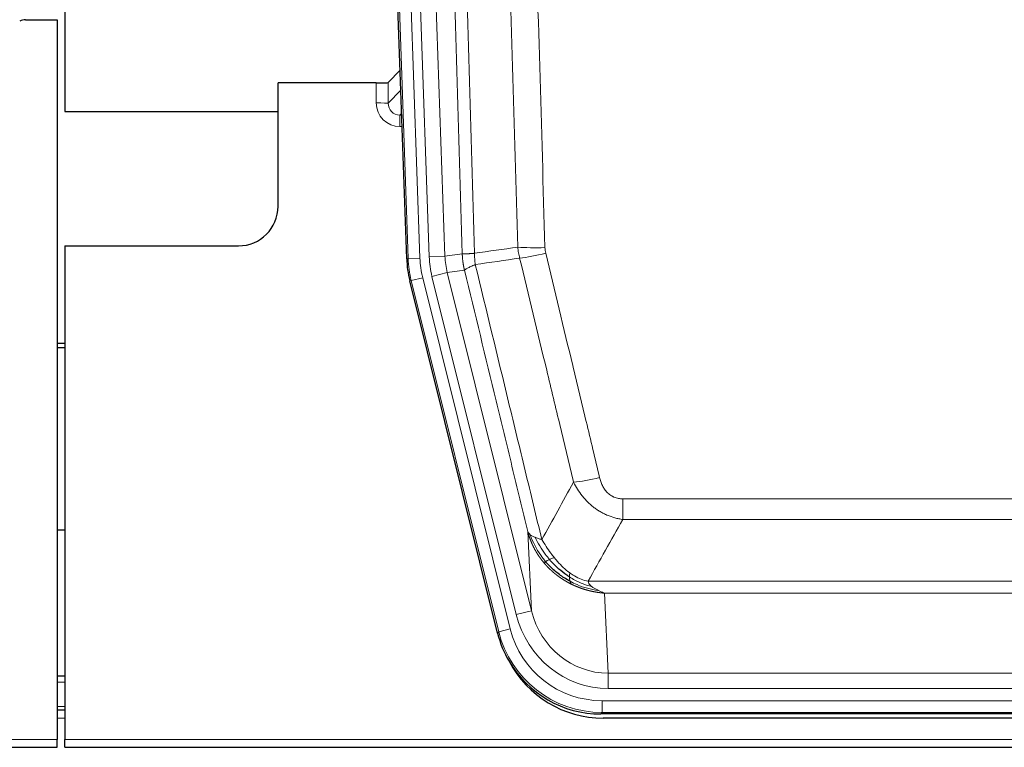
# Model space of a CAD drawing. Header units: inches. Extents: x 0 to 20790, y -12 to 14700.
# Tile 20 of 256: x 3062 to 3312, y 4835 to 5019. Entities that reach past the tile are written whole.
import ezdxf

# ---------------------------------------------------------------- set-up
doc = ezdxf.new("R2010")
doc.units = ezdxf.units.IN
doc.layers.add('1', color=7, linetype='Continuous', true_color=0xffffff)

msp = doc.modelspace()

# ---------------------------------------------------------------- linework, layer by layer
at = {"layer": '1', "color": 2, "linetype": 'Continuous', "lineweight": 25}
for p, q in [((3073.557, 5419.666), (3073.557, 4996.155)), ((3073.557, 5419.666), (3073.557, 4996.155)), ((3160.154, 4958.89), (3147.036, 5334.536)), ((3063.601, 5019.406), (3071.558, 5019.406)), ((3071.558, 5019.406), (3071.558, 4837.126)), ((3158.487, 5006.627), (3155.46, 5003.492)), ((3152.461, 5003.391), (3127.558, 5003.391)), ((3127.558, 4972.156), (3127.558, 5003.391)), ((3073.557, 4996.155), (3127.557, 4996.155)), ((3073.557, 4996.155), (3127.557, 4996.155)), ((3073.558, 4962.156), (3117.558, 4962.156)), ((3073.558, 4962.156), (3073.558, 4837.126)), ((3183.193, 4864.051), (3160.938, 4953.308)), ((3073.558, 4937.423), (3071.558, 4937.423)), ((3071.558, 4936.423), (3073.558, 4936.423)), ((3073.618, 4890.155), (3071.603, 4890.155)), ((3073.551, 4853.156), (3071.566, 4853.156)), ((3073.551, 4844.556), (3071.566, 4844.556)), ((3425.761, 4843.611), (3209.355, 4843.611)), ((3425.17, 4842.568), (3209.946, 4842.568)), ((2583.558, 4835.178), (3071.558, 4835.178)), ((3071.558, 4835.178), (3071.558, 4837.126)), ((3073.558, 4835.178), (3073.558, 4837.126)), ((3073.558, 4835.178), (3561.558, 4835.178))]:
    msp.add_line(p, q, dxfattribs=at)
at = {"layer": '1', "color": 110, "linetype": 'Continuous', "lineweight": 13}
for p, q in [((3160.527, 4958.943), (3147.417, 5334.386)), ((3150.411, 5334.49), (3163.521, 4959.047)), ((3152.802, 5333.548), (3165.869, 4959.377)), ((3156.794, 5333.688), (3169.861, 4959.517)), ((3152.451, 4998.344), (3152.461, 5003.391)), ((3155.46, 5003.492), (3155.449, 4998.261)), ((3155.449, 4998.261), (3158.663, 5001.59)), ((3158.869, 4995.696), (3158.442, 4995.254)), ((3158.442, 4995.254), (3158.442, 4992.334)), ((3158.442, 4995.254), (3158.884, 4995.254)), ((3158.442, 4992.334), (3158.986, 4992.334)), ((3169.861, 4959.517), (3174.237, 4960.132)), ((3160.154, 4958.89), (3160.527, 4958.943)), ((3163.521, 4959.047), (3160.527, 4958.943)), ((3165.869, 4959.377), (3169.861, 4959.517)), ((3166.566, 4954.415), (3170.442, 4955.382)), ((3174.794, 4955.993), (3170.442, 4955.382)), ((3170.442, 4955.382), (3191.794, 4869.744)), ((3161.312, 4953.361), (3160.938, 4953.308)), ((3164.219, 4954.086), (3161.312, 4953.361)), ((3183.486, 4864.426), (3161.312, 4953.361)), ((3164.219, 4954.086), (3186.393, 4865.151)), ((3187.918, 4868.778), (3166.566, 4954.415)), ((3214.887, 4892.857), (3214.887, 4898.099)), ((3214.887, 4898.099), (3420.229, 4898.099)), ((3420.229, 4892.857), (3214.887, 4892.857)), ((3191.794, 4869.744), (3190.836, 4889.799)), ((3206.155, 4877.238), (3428.961, 4877.238)), ((3210.268, 4874.209), (3211.237, 4853.929)), ((3424.848, 4874.209), (3210.268, 4874.209)), ((3187.918, 4868.778), (3191.794, 4869.744)), ((3186.393, 4865.151), (3183.486, 4864.426)), ((3183.193, 4864.051), (3183.486, 4864.426)), ((3211.237, 4850.066), (3211.237, 4853.929)), ((3211.237, 4853.929), (3423.88, 4853.929)), ((3073.551, 4851.701), (3071.566, 4851.701)), ((3423.88, 4850.066), (3211.237, 4850.066)), ((3073.551, 4845.526), (3071.566, 4845.526)), ((3209.648, 4843.986), (3209.648, 4846.982)), ((3209.648, 4846.982), (3425.468, 4846.982)), ((3073.551, 4842.556), (3071.566, 4842.556)), ((3209.648, 4843.986), (3209.355, 4843.611)), ((3425.468, 4843.986), (3209.648, 4843.986)), ((2583.558, 4837.126), (3071.558, 4837.126)), ((3073.558, 4837.126), (3561.558, 4837.126))]:
    msp.add_line(p, q, dxfattribs=at)
at = {"layer": '1', "color": 2, "linetype": 'Continuous', "lineweight": 25}
msp.add_arc((3117.558, 4972.156), 10, 270, 0, dxfattribs=at)
for centre, major_axis, ratio, start_param, end_param in [((3063.604, 5016.401), (0.923, -2.86), 0.9982885, 2.8298327, 3.3530369), ((3152.461, 5003.496), (-3, 0), 0.0349646, 1.5706703, 3.1078402), ((3187.174, 4959.842, 0), (26.774, 3.763), 0.9986144, 3.0370169, 3.2461684), ((3209.413, 4870.648, 0), (16.66, 21.323), 0.9977958, 2.4794378, 2.7643876), ((3209.972, 4869.585), (16.639, 21.297), 0.9990195, 2.7203481, 3.8043419), ((3209.413, 4870.648, 0), (16.66, 21.323), 0.9977958, 2.7643876, 3.8037475)]:
    msp.add_ellipse(centre, major_axis=major_axis, ratio=ratio, start_param=start_param, end_param=end_param, dxfattribs=at)
at = {"layer": '1', "color": 110, "linetype": 'Continuous', "lineweight": 13}
for centre, major_axis, ratio, start_param, end_param in [((3158.454, 4998.344), (-3.237, -5.067), 0.9977321, 5.2798208, 6.8506171), ((3152.451, 4998.265), (-3, 0.006), 0.0261769, 3.175273, 4.7124429), ((3158.454, 4998.265), (-1.726, -2.474), 0.9943829, 5.3201387, 6.890935), ((3195.191, 4962.836), (-9.996, -0.288), 0.1133347, 0.8101184, 1.5675278), ((3195.379, 4961.431), (-9.719, -2.353), 0.1107863, 0.7983441, 1.5439815), ((3187.54, 4959.893), (-26.766, -3.762), 0.9989218, 6.1786096, 6.387761), ((3187.54, 4959.893, 0), (23.799, 3.345), 0.9986144, 3.0370169, 3.2461684), ((3189.887, 4960.223), (-23.799, -3.345), 0.9986144, 6.1786096, 6.387761), ((3189.887, 4960.223), (-19.844, -2.789), 0.9980617, 6.1786096, 6.387761), ((3209.04, 4904.856), (-9.722, -2.342), 0.1329353, 0.7958322, 1.5387903), ((3211.157, 4874.912, 0), (1.185, -24.82), 0.9658521, 4.9157844, 6.2370968), ((3211.157, 4874.912), (1.001, -20.961), 0.9530564, 4.9157844, 6.2370968), ((3209.699, 4871.015, 0), (14.809, 18.954), 0.9977958, 2.4794378, 3.8037475), ((3209.699, 4871.015), (-16.651, -21.313), 0.9982842, 5.6210305, 6.9453401)]:
    msp.add_ellipse(centre, major_axis=major_axis, ratio=ratio, start_param=start_param, end_param=end_param, dxfattribs=at)
for points, knots in [([(3174.237, 4960.132), (3173.793, 4975.542), (3172.887, 5006.387), (3171.48, 5052.729), (3170.51, 5083.672), (3169.955, 5101.092), (3169.893, 5103.028), (3169.77, 5106.899), (3169.584, 5112.707), (3169.147, 5126.261), (3168.768, 5137.882), (3168.45, 5147.568), (3168.387, 5149.505), (3168.259, 5153.38), (3168.067, 5159.193), (3167.617, 5172.754), (3167.227, 5184.379), (3166.441, 5207.628), (3165.377, 5238.626), (3163.736, 5285.123), (3162.612, 5316.121), (3162.042, 5331.62)], [0, 0, 0, 0, 0.125, 0.25, 0.375, 0.375, 0.390625, 0.390625, 0.40625, 0.4375, 0.5, 0.5, 0.515625, 0.515625, 0.53125, 0.5625, 0.625, 0.625, 0.75, 0.875, 1, 1, 1, 1]), ([(3165.098, 5333.096), (3165.669, 5317.541), (3166.797, 5286.432), (3168.442, 5239.767), (3169.508, 5208.657), (3170.297, 5185.324), (3170.688, 5173.658), (3171.139, 5160.047), (3171.332, 5154.214), (3171.46, 5150.325), (3171.524, 5148.381), (3171.843, 5138.659), (3172.222, 5126.996), (3172.66, 5113.393), (3172.847, 5107.564), (3172.971, 5103.678), (3173.033, 5101.736), (3173.589, 5084.253), (3174.562, 5053.197), (3175.972, 5006.686), (3176.881, 4975.729), (3177.327, 4960.262)], [0, 0, 0, 0, 0.125, 0.25, 0.375, 0.375, 0.4375, 0.46875, 0.484375, 0.484375, 0.5, 0.5, 0.5625, 0.59375, 0.609375, 0.609375, 0.625, 0.625, 0.75, 0.875, 1, 1, 1, 1]), ([(3183.233, 5329.001), (3183.79, 5313.676), (3184.891, 5283.027), (3186.498, 5237.056), (3187.541, 5206.408), (3188.311, 5183.423), (3188.694, 5171.931), (3189.072, 5160.439), (3189.323, 5152.777), (3189.449, 5148.946), (3190.072, 5129.793), (3190.563, 5114.477), (3191.289, 5091.512), (3191.529, 5083.86), (3192.004, 5068.563), (3192.24, 5060.917), (3192.942, 5037.988), (3193.863, 5007.441), (3194.753, 4976.941), (3195.191, 4961.702)], [0, 0, 0, 0, 0.125, 0.25, 0.375, 0.375, 0.4375, 0.46875, 0.46875, 0.5, 0.5, 0.625, 0.625, 0.6875, 0.6875, 0.75, 0.75, 0.875, 1, 1, 1, 1]), ([(3188.324, 4961.817), (3187.885, 4977.036), (3186.994, 5007.498), (3186.072, 5038.008), (3185.369, 5060.908), (3185.133, 5068.544), (3184.656, 5083.822), (3184.416, 5091.465), (3183.69, 5114.4), (3183.198, 5129.697), (3182.574, 5148.827), (3182.448, 5152.653), (3182.197, 5160.305), (3181.818, 5171.783), (3181.435, 5183.261), (3180.663, 5206.218), (3179.619, 5236.827), (3178.01, 5282.741), (3176.908, 5313.352), (3176.349, 5328.657)], [0, 0, 0, 0, 0.125, 0.25, 0.25, 0.3125, 0.3125, 0.375, 0.375, 0.5, 0.5, 0.53125, 0.53125, 0.5625, 0.625, 0.625, 0.75, 0.875, 1, 1, 1, 1]), ([(3174.237, 4960.132), (3174.238, 4960.132), (3174.24, 4960.131), (3174.243, 4960.131), (3174.246, 4960.131), (3174.25, 4960.13), (3174.254, 4960.13), (3174.258, 4960.13), (3174.262, 4960.13), (3174.267, 4960.129), (3174.272, 4960.129), (3174.277, 4960.129), (3174.282, 4960.129), (3174.288, 4960.128), (3174.294, 4960.128), (3174.3, 4960.128), (3174.306, 4960.128), (3174.313, 4960.127), (3174.319, 4960.127), (3174.327, 4960.127), (3174.334, 4960.127), (3174.342, 4960.127), (3174.349, 4960.126), (3174.358, 4960.126), (3174.366, 4960.126), (3174.375, 4960.126), (3174.383, 4960.126), (3174.393, 4960.126), (3174.402, 4960.126), (3174.412, 4960.125), (3174.421, 4960.125), (3174.432, 4960.125), (3174.442, 4960.125), (3174.453, 4960.125), (3174.463, 4960.125), (3174.475, 4960.125), (3174.486, 4960.125), (3174.498, 4960.125), (3174.509, 4960.125), (3174.522, 4960.125), (3174.534, 4960.125), (3174.546, 4960.125), (3174.559, 4960.125), (3174.572, 4960.125), (3174.586, 4960.125), (3174.599, 4960.125), (3174.613, 4960.125), (3174.627, 4960.125), (3174.642, 4960.125), (3174.656, 4960.125), (3174.671, 4960.125), (3174.686, 4960.125), (3174.701, 4960.126), (3174.717, 4960.126), (3174.733, 4960.126), (3174.749, 4960.126), (3174.765, 4960.126), (3174.782, 4960.126), (3174.798, 4960.127), (3174.815, 4960.127), (3174.833, 4960.127), (3174.85, 4960.127), (3174.868, 4960.127), (3174.886, 4960.128), (3174.904, 4960.128), (3174.922, 4960.128), (3174.941, 4960.129), (3174.96, 4960.129), (3174.979, 4960.129), (3174.998, 4960.13), (3175.018, 4960.13), (3175.038, 4960.13), (3175.058, 4960.131), (3175.078, 4960.131), (3175.099, 4960.132), (3175.12, 4960.132), (3175.147, 4960.133), (3175.18, 4960.133), (3175.221, 4960.134), (3175.263, 4960.136), (3175.305, 4960.137), (3175.349, 4960.138), (3175.393, 4960.14), (3175.437, 4960.141), (3175.483, 4960.143), (3175.529, 4960.145), (3175.576, 4960.147), (3175.624, 4960.149), (3175.673, 4960.151), (3175.722, 4960.153), (3175.773, 4960.156), (3175.824, 4960.158), (3175.875, 4960.161), (3175.928, 4960.164), (3175.981, 4960.167), (3176.035, 4960.17), (3176.089, 4960.173), (3176.145, 4960.176), (3176.201, 4960.179), (3176.258, 4960.183), (3176.315, 4960.186), (3176.373, 4960.19), (3176.432, 4960.194), (3176.492, 4960.198), (3176.552, 4960.202), (3176.613, 4960.207), (3176.675, 4960.211), (3176.737, 4960.216), (3176.8, 4960.22), (3176.863, 4960.225), (3176.928, 4960.23), (3176.993, 4960.235), (3177.058, 4960.24), (3177.124, 4960.245), (3177.191, 4960.251), (3177.259, 4960.256), (3177.304, 4960.26), (3177.327, 4960.262)], [0, 0, 0, 0, 0.0066687, 0.0133374, 0.0200061, 0.0266746, 0.0333432, 0.0400116, 0.0466801, 0.0533484, 0.0600168, 0.066685, 0.0733532, 0.0800214, 0.0866895, 0.0933575, 0.1000255, 0.1066935, 0.1133614, 0.1200292, 0.126697, 0.1333647, 0.1400324, 0.1467001, 0.1533676, 0.1600352, 0.1667026, 0.1733701, 0.1800374, 0.1867047, 0.193372, 0.2000392, 0.2067064, 0.2133735, 0.2200405, 0.2267075, 0.2333745, 0.2400414, 0.2467082, 0.253375, 0.2600418, 0.2667085, 0.2733751, 0.2800417, 0.2867082, 0.2933747, 0.3000412, 0.3067075, 0.3133739, 0.3200401, 0.3267064, 0.3333725, 0.3400387, 0.3467047, 0.3533708, 0.3600367, 0.3667026, 0.3733685, 0.3800343, 0.3867001, 0.3933658, 0.4000315, 0.4066971, 0.4133626, 0.4200281, 0.4266936, 0.433359, 0.4400243, 0.4466896, 0.4533549, 0.4600201, 0.4666852, 0.4733503, 0.4800154, 0.4866804, 0.4933453, 0.5000102, 0.5125098, 0.5250093, 0.5375088, 0.5500082, 0.5625077, 0.5750071, 0.5875066, 0.600006, 0.6125054, 0.6250049, 0.6375043, 0.6500037, 0.6625032, 0.6750026, 0.6875021, 0.7000016, 0.7125011, 0.7250006, 0.7375001, 0.7499997, 0.7624993, 0.7749989, 0.7874985, 0.7999982, 0.812498, 0.8249977, 0.8374975, 0.8499974, 0.8624973, 0.8749972, 0.8874972, 0.8999973, 0.9124974, 0.9249976, 0.9374978, 0.9499981, 0.9624985, 0.9749989, 0.9874994, 1, 1, 1, 1]), ([(3174.794, 4955.993), (3174.789, 4956.014), (3174.778, 4956.057), (3174.763, 4956.121), (3174.748, 4956.186), (3174.733, 4956.253), (3174.718, 4956.321), (3174.702, 4956.39), (3174.687, 4956.46), (3174.671, 4956.532), (3174.656, 4956.605), (3174.641, 4956.679), (3174.625, 4956.755), (3174.61, 4956.832), (3174.595, 4956.91), (3174.579, 4956.99), (3174.564, 4957.07), (3174.549, 4957.153), (3174.534, 4957.236), (3174.52, 4957.321), (3174.505, 4957.407), (3174.491, 4957.494), (3174.476, 4957.583), (3174.462, 4957.673), (3174.448, 4957.764), (3174.435, 4957.857), (3174.422, 4957.95), (3174.401, 4958.101), (3174.375, 4958.304), (3174.346, 4958.55), (3174.323, 4958.779), (3174.303, 4958.991), (3174.288, 4959.184), (3174.275, 4959.36), (3174.265, 4959.517), (3174.257, 4959.657), (3174.251, 4959.778), (3174.246, 4959.881), (3174.243, 4959.966), (3174.24, 4960.033), (3174.239, 4960.082), (3174.238, 4960.113), (3174.237, 4960.128), (3174.237, 4960.132)], [0, 0, 0, 0, 0.0155037, 0.0313049, 0.0474035, 0.0637997, 0.0804935, 0.097485, 0.1147743, 0.1323613, 0.1502462, 0.1684289, 0.1869096, 0.2056883, 0.224765, 0.2441397, 0.2638126, 0.2837835, 0.3040527, 0.32462, 0.3454856, 0.3666494, 0.3881116, 0.409872, 0.4319308, 0.454288, 0.4769435, 0.4998975, 0.5635611, 0.6228928, 0.6778927, 0.7285606, 0.7748966, 0.8169007, 0.8545729, 0.8879131, 0.9169214, 0.9415977, 0.9619421, 0.9779545, 0.989635, 0.9969835, 1, 1, 1, 1]), ([(3177.539, 4957.428), (3177.464, 4957.894), (3177.421, 4958.364), (3177.363, 4959.309), (3177.348, 4959.784), (3177.327, 4960.262)], [0, 0, 0, 0, 0.5, 0.5, 1, 1, 1, 1]), ([(3195.379, 4960.291), (3195.323, 4960.523), (3195.279, 4960.757), (3195.217, 4961.227), (3195.198, 4961.464), (3195.191, 4961.702)], [0, 0, 0, 0, 0.5, 0.5, 1, 1, 1, 1]), ([(3195.379, 4960.291), (3197.664, 4950.813), (3199.945, 4941.34), (3203.361, 4927.139), (3204.498, 4922.407), (3206.771, 4912.946), (3207.906, 4908.217), (3209.04, 4903.489)], [0, 0, 0, 0, 0.5, 0.5, 0.75, 0.75, 1, 1, 1, 1]), ([(3174.794, 4955.993), (3174.815, 4956.044), (3174.893, 4956.111), (3175.156, 4956.277), (3175.342, 4956.378), (3175.813, 4956.615), (3176.099, 4956.751), (3176.757, 4957.062), (3177.13, 4957.236), (3177.539, 4957.428)], [0, 0, 0, 0, 0.25, 0.25, 0.5, 0.5, 0.75, 0.75, 1, 1, 1, 1]), ([(3177.539, 4957.428), (3180.361, 4945.803), (3183.177, 4934.187), (3187.39, 4916.776), (3188.793, 4910.974), (3191.595, 4899.376), (3192.995, 4893.579), (3194.393, 4887.785)], [0, 0, 0, 0, 0.5, 0.5, 0.75, 0.75, 1, 1, 1, 1]), ([(3202.46, 4902.294), (3201.324, 4907.015), (3200.188, 4911.738), (3197.913, 4921.186), (3196.774, 4925.911), (3193.354, 4940.092), (3191.07, 4949.552), (3188.782, 4959.017)], [0, 0, 0, 0, 0.25, 0.25, 0.5, 0.5, 1, 1, 1, 1]), ([(3190.836, 4889.799), (3189.505, 4895.307), (3188.173, 4900.817), (3185.505, 4911.841), (3184.17, 4917.356), (3180.159, 4933.905), (3177.479, 4944.945), (3174.794, 4955.993)], [0, 0, 0, 0, 0.25, 0.25, 0.5, 0.5, 1, 1, 1, 1]), ([(3214.887, 4892.857), (3214.552, 4892.906), (3214.219, 4892.965), (3213.556, 4893.104), (3213.227, 4893.184), (3212.252, 4893.454), (3211.614, 4893.676), (3210.911, 4893.973), (3210.833, 4894.007), (3210.678, 4894.075), (3210.6, 4894.11), (3210.369, 4894.217), (3210.216, 4894.291), (3209.762, 4894.519), (3209.167, 4894.843), (3208.594, 4895.205), (3208.173, 4895.49), (3207.964, 4895.636), (3207.759, 4895.788), (3207.622, 4895.89), (3207.555, 4895.941), (3206.949, 4896.411), (3206.441, 4896.859), (3205.722, 4897.576), (3205.489, 4897.822), (3205.151, 4898.202), (3205.04, 4898.33), (3204.821, 4898.591), (3204.714, 4898.723), (3204.187, 4899.39), (3203.798, 4899.945), (3203.084, 4901.091), (3202.757, 4901.684), (3202.46, 4902.294)], [0, 0, 0, 0, 0.0625, 0.0625, 0.125, 0.125, 0.25, 0.25, 0.265625, 0.265625, 0.28125, 0.28125, 0.3125, 0.3125, 0.375, 0.4375, 0.4375, 0.46875, 0.484375, 0.484375, 0.5, 0.5, 0.625, 0.625, 0.6875, 0.6875, 0.71875, 0.71875, 0.75, 0.75, 0.875, 0.875, 1, 1, 1, 1]), ([(3214.887, 4898.099), (3214.704, 4898.099), (3214.522, 4898.106), (3214.158, 4898.138), (3213.978, 4898.162), (3213.623, 4898.227), (3213.447, 4898.268), (3213.101, 4898.368), (3212.93, 4898.427), (3212.719, 4898.512), (3212.677, 4898.53), (3212.593, 4898.566), (3212.469, 4898.623), (3212.347, 4898.683), (3212.108, 4898.811), (3211.801, 4898.997), (3211.513, 4899.214), (3211.34, 4899.36), (3211.306, 4899.389), (3211.238, 4899.449), (3211.204, 4899.48), (3211.104, 4899.572), (3211.039, 4899.635), (3210.85, 4899.829), (3210.73, 4899.963), (3210.504, 4900.24), (3210.397, 4900.384), (3210.194, 4900.679), (3210.098, 4900.831), (3209.985, 4901.026), (3209.963, 4901.065), (3209.919, 4901.144), (3209.897, 4901.184), (3209.834, 4901.303), (3209.793, 4901.383), (3209.674, 4901.626), (3209.601, 4901.789), (3209.464, 4902.12), (3209.4, 4902.287), (3209.223, 4902.794), (3209.124, 4903.139), (3209.04, 4903.489)], [0, 0, 0, 0, 0.0625, 0.0625, 0.125, 0.125, 0.1875, 0.1875, 0.25, 0.25, 0.265625, 0.265625, 0.28125, 0.3125, 0.3125, 0.375, 0.4375, 0.4375, 0.453125, 0.453125, 0.46875, 0.46875, 0.5, 0.5, 0.5625, 0.5625, 0.625, 0.625, 0.6875, 0.6875, 0.703125, 0.703125, 0.71875, 0.71875, 0.75, 0.75, 0.8125, 0.8125, 0.875, 0.875, 1, 1, 1, 1]), ([(3194.868, 4881.973), (3194.856, 4881.986), (3194.833, 4882.014), (3194.798, 4882.057), (3194.763, 4882.1), (3194.727, 4882.143), (3194.691, 4882.188), (3194.654, 4882.233), (3194.617, 4882.279), (3194.58, 4882.326), (3194.542, 4882.373), (3194.504, 4882.421), (3194.466, 4882.47), (3194.427, 4882.52), (3194.388, 4882.57), (3194.348, 4882.622), (3194.308, 4882.674), (3194.268, 4882.726), (3194.228, 4882.78), (3194.187, 4882.834), (3194.146, 4882.889), (3194.105, 4882.945), (3194.063, 4883.002), (3194.021, 4883.059), (3193.979, 4883.118), (3193.937, 4883.177), (3193.894, 4883.237), (3193.851, 4883.297), (3193.808, 4883.359), (3193.764, 4883.421), (3193.721, 4883.484), (3193.677, 4883.548), (3193.633, 4883.613), (3193.589, 4883.679), (3193.544, 4883.746), (3193.499, 4883.813), (3193.455, 4883.881), (3193.41, 4883.95), (3193.365, 4884.02), (3193.319, 4884.091), (3193.274, 4884.163), (3193.228, 4884.235), (3193.183, 4884.309), (3193.137, 4884.383), (3193.091, 4884.458), (3193.045, 4884.534), (3192.999, 4884.611), (3192.953, 4884.689), (3192.907, 4884.768), (3192.861, 4884.848), (3192.815, 4884.928), (3192.768, 4885.01), (3192.722, 4885.092), (3192.676, 4885.176), (3192.63, 4885.26), (3192.583, 4885.345), (3192.537, 4885.431), (3192.491, 4885.519), (3192.445, 4885.607), (3192.399, 4885.696), (3192.353, 4885.785), (3192.307, 4885.876), (3192.262, 4885.968), (3192.216, 4886.061), (3192.171, 4886.155), (3192.125, 4886.249), (3192.08, 4886.345), (3192.035, 4886.442), (3191.99, 4886.539), (3191.946, 4886.638), (3191.901, 4886.737), (3191.857, 4886.838), (3191.813, 4886.939), (3191.77, 4887.042), (3191.726, 4887.145), (3191.683, 4887.25), (3191.64, 4887.355), (3191.598, 4887.462), (3191.556, 4887.569), (3191.514, 4887.677), (3191.472, 4887.787), (3191.431, 4887.897), (3191.39, 4888.009), (3191.35, 4888.121), (3191.31, 4888.234), (3191.271, 4888.349), (3191.232, 4888.464), (3191.193, 4888.581), (3191.155, 4888.698), (3191.117, 4888.816), (3191.08, 4888.936), (3191.044, 4889.056), (3191.007, 4889.177), (3190.972, 4889.3), (3190.937, 4889.423), (3190.903, 4889.548), (3190.869, 4889.673), (3190.847, 4889.757), (3190.836, 4889.799)], [0, 0, 0, 0, 0.0060657, 0.012223, 0.0184718, 0.0248123, 0.0312443, 0.0377679, 0.0443831, 0.0510899, 0.0578883, 0.0647782, 0.0717598, 0.0788329, 0.0859977, 0.093254, 0.1006019, 0.1080414, 0.1155725, 0.1231952, 0.1309095, 0.1387154, 0.1466129, 0.1546019, 0.1626826, 0.1708549, 0.1791188, 0.1874742, 0.1959213, 0.20446, 0.2130903, 0.2218121, 0.2306256, 0.2395307, 0.2485274, 0.2576156, 0.2667955, 0.276067, 0.2854301, 0.2948848, 0.3044311, 0.314069, 0.3237985, 0.3336196, 0.3435324, 0.3535367, 0.3636326, 0.3738202, 0.3840993, 0.3944701, 0.4049324, 0.4154864, 0.426132, 0.4368691, 0.4476979, 0.4586183, 0.4696303, 0.480734, 0.4919292, 0.503216, 0.5145945, 0.5260645, 0.5376262, 0.5492795, 0.5610244, 0.5728609, 0.584789, 0.5968087, 0.60892, 0.621123, 0.6334175, 0.6458037, 0.6582815, 0.6708509, 0.6835119, 0.6962645, 0.7091087, 0.7220445, 0.735072, 0.748191, 0.7614017, 0.774704, 0.7880979, 0.8015834, 0.8151605, 0.8288293, 0.8425896, 0.8564416, 0.8703852, 0.8844204, 0.8985472, 0.9127656, 0.9270756, 0.9414773, 0.9559705, 0.9705554, 0.9852319, 1, 1, 1, 1]), ([(3190.836, 4889.799), (3190.893, 4889.656), (3190.975, 4889.519), (3191.189, 4889.258), (3191.32, 4889.134), (3191.475, 4889.016)], [0, 0, 0, 0, 0.5, 0.5, 1, 1, 1, 1]), ([(3195.358, 4882.202), (3194.923, 4882.713), (3194.513, 4883.242), (3192.983, 4885.425), (3192.088, 4887.204), (3191.475, 4889.016)], [0, 0, 0, 0, 0.25, 0.25, 1, 1, 1, 1]), ([(3191.475, 4889.016), (3191.632, 4888.891), (3191.811, 4888.772), (3192.216, 4888.548), (3192.44, 4888.443), (3192.686, 4888.344)], [0, 0, 0, 0, 0.5, 0.5, 1, 1, 1, 1]), ([(3196.344, 4882.73), (3195.972, 4883.161), (3195.616, 4883.606), (3194.255, 4885.424), (3193.384, 4886.879), (3192.686, 4888.344)], [0, 0, 0, 0, 0.25, 0.25, 1, 1, 1, 1]), ([(3192.686, 4888.344), (3192.932, 4888.238), (3193.198, 4888.138), (3193.768, 4887.952), (3194.072, 4887.865), (3194.393, 4887.785)], [0, 0, 0, 0, 0.5, 0.5, 1, 1, 1, 1]), ([(3197.568, 4883.178), (3197.269, 4883.549), (3196.979, 4883.926), (3195.852, 4885.456), (3195.086, 4886.645), (3194.393, 4887.785)], [0, 0, 0, 0, 0.25, 0.25, 1, 1, 1, 1]), ([(3195.358, 4882.202), (3195.389, 4882.22), (3195.421, 4882.238), (3195.556, 4882.312), (3195.669, 4882.375), (3195.918, 4882.511), (3196.054, 4882.584), (3196.246, 4882.681), (3196.294, 4882.705), (3196.344, 4882.73)], [0, 0, 0, 0, 0.125, 0.125, 0.5, 0.5, 0.875, 0.875, 1, 1, 1, 1]), ([(3196.344, 4882.73), (3196.442, 4882.778), (3196.544, 4882.826), (3196.801, 4882.94), (3196.958, 4883.004), (3197.269, 4883.11), (3197.422, 4883.153), (3197.568, 4883.178)], [0, 0, 0, 0, 0.25, 0.25, 0.625, 0.625, 1, 1, 1, 1]), ([(3201.537, 4879.3), (3201.357, 4879.431), (3201.179, 4879.566), (3200.472, 4880.125), (3199.957, 4880.584), (3198.963, 4881.565), (3198.483, 4882.087), (3197.869, 4882.81), (3197.718, 4882.993), (3197.568, 4883.178)], [0, 0, 0, 0, 0.125, 0.125, 0.5, 0.5, 0.875, 0.875, 1, 1, 1, 1]), ([(3194.868, 4881.973), (3194.904, 4881.979), (3194.946, 4881.993), (3195.051, 4882.039), (3195.114, 4882.07), (3195.24, 4882.137), (3195.296, 4882.168), (3195.358, 4882.202)], [0, 0, 0, 0, 0.375, 0.375, 0.75, 0.75, 1, 1, 1, 1]), ([(3201.871, 4876.49), (3201.849, 4876.501), (3201.805, 4876.522), (3201.739, 4876.555), (3201.673, 4876.589), (3201.607, 4876.622), (3201.541, 4876.656), (3201.474, 4876.69), (3201.408, 4876.725), (3201.342, 4876.759), (3201.276, 4876.794), (3201.209, 4876.83), (3201.143, 4876.865), (3201.076, 4876.901), (3201.01, 4876.938), (3200.943, 4876.975), (3200.876, 4877.012), (3200.81, 4877.049), (3200.743, 4877.087), (3200.676, 4877.124), (3200.609, 4877.163), (3200.543, 4877.201), (3200.476, 4877.24), (3200.409, 4877.28), (3200.342, 4877.319), (3200.275, 4877.359), (3200.208, 4877.4), (3200.141, 4877.44), (3200.074, 4877.481), (3200.007, 4877.523), (3199.94, 4877.564), (3199.873, 4877.606), (3199.806, 4877.649), (3199.739, 4877.692), (3199.672, 4877.735), (3199.604, 4877.778), (3199.537, 4877.822), (3199.47, 4877.866), (3199.403, 4877.911), (3199.336, 4877.955), (3199.269, 4878.001), (3199.202, 4878.046), (3199.135, 4878.092), (3199.068, 4878.138), (3199.001, 4878.185), (3198.934, 4878.232), (3198.867, 4878.28), (3198.8, 4878.327), (3198.733, 4878.375), (3198.666, 4878.424), (3198.599, 4878.473), (3198.532, 4878.522), (3198.465, 4878.572), (3198.398, 4878.622), (3198.332, 4878.672), (3198.265, 4878.723), (3198.198, 4878.774), (3198.132, 4878.825), (3198.065, 4878.877), (3197.999, 4878.929), (3197.932, 4878.982), (3197.866, 4879.035), (3197.799, 4879.088), (3197.733, 4879.142), (3197.667, 4879.196), (3197.601, 4879.251), (3197.535, 4879.306), (3197.469, 4879.361), (3197.403, 4879.417), (3197.337, 4879.473), (3197.272, 4879.529), (3197.206, 4879.586), (3197.14, 4879.643), (3197.075, 4879.701), (3197.01, 4879.759), (3196.944, 4879.818), (3196.879, 4879.876), (3196.814, 4879.936), (3196.749, 4879.995), (3196.685, 4880.055), (3196.62, 4880.116), (3196.555, 4880.177), (3196.491, 4880.238), (3196.426, 4880.299), (3196.362, 4880.361), (3196.298, 4880.424), (3196.234, 4880.487), (3196.17, 4880.55), (3196.107, 4880.614), (3196.043, 4880.678), (3195.98, 4880.742), (3195.917, 4880.807), (3195.854, 4880.872), (3195.791, 4880.938), (3195.728, 4881.004), (3195.665, 4881.071), (3195.603, 4881.138), (3195.541, 4881.205), (3195.478, 4881.273), (3195.417, 4881.341), (3195.355, 4881.409), (3195.293, 4881.478), (3195.232, 4881.548), (3195.171, 4881.617), (3195.11, 4881.688), (3195.049, 4881.758), (3194.988, 4881.829), (3194.928, 4881.901), (3194.888, 4881.949), (3194.868, 4881.973)], [0, 0, 0, 0, 0.0082024, 0.0164263, 0.0246716, 0.0329384, 0.0412265, 0.0495362, 0.0578672, 0.0662198, 0.0745938, 0.0829892, 0.0914062, 0.0998446, 0.1083045, 0.1167859, 0.1252887, 0.1338131, 0.1423589, 0.1509263, 0.1595151, 0.1681255, 0.1767574, 0.1854108, 0.1940858, 0.2027822, 0.2115002, 0.2202398, 0.2290008, 0.2377835, 0.2465876, 0.2554134, 0.2642606, 0.2731295, 0.2820199, 0.2909319, 0.2998654, 0.3088206, 0.3177973, 0.3267956, 0.3358154, 0.3448569, 0.35392, 0.3630047, 0.3721109, 0.3812388, 0.3903883, 0.3995594, 0.4087522, 0.4179665, 0.4272025, 0.4364601, 0.4457393, 0.4550402, 0.4643627, 0.4737069, 0.4830727, 0.4924601, 0.5018692, 0.5113, 0.5207524, 0.5302265, 0.5397222, 0.5492397, 0.5587788, 0.5683395, 0.577922, 0.5875261, 0.5971519, 0.6067994, 0.6164686, 0.6261595, 0.6358721, 0.6456064, 0.6553624, 0.6651401, 0.6749395, 0.6847606, 0.6946034, 0.704468, 0.7143542, 0.7242622, 0.734192, 0.7441434, 0.7541166, 0.7641115, 0.7741282, 0.7841666, 0.7942268, 0.8043087, 0.8144123, 0.8245377, 0.8346848, 0.8448538, 0.8550444, 0.8652568, 0.875491, 0.885747, 0.8960247, 0.9063242, 0.9166455, 0.9269886, 0.9373534, 0.9477401, 0.9581485, 0.9685787, 0.9790306, 0.9895044, 1, 1, 1, 1]), ([(3201.387, 4878.318), (3201.385, 4878.416), (3201.387, 4878.513), (3201.4, 4878.748), (3201.416, 4878.881), (3201.465, 4879.118), (3201.497, 4879.221), (3201.537, 4879.3)], [0, 0, 0, 0, 0.25, 0.25, 0.625, 0.625, 1, 1, 1, 1]), ([(3201.556, 4877.202), (3201.544, 4877.242), (3201.532, 4877.284), (3201.488, 4877.453), (3201.459, 4877.589), (3201.415, 4877.874), (3201.4, 4878.022), (3201.39, 4878.22), (3201.388, 4878.269), (3201.387, 4878.318)], [0, 0, 0, 0, 0.125, 0.125, 0.5, 0.5, 0.875, 0.875, 1, 1, 1, 1]), ([(3207.026, 4875.9), (3205.616, 4876.22), (3204.179, 4876.761), (3202.309, 4877.755), (3201.845, 4878.026), (3201.387, 4878.318)], [0, 0, 0, 0, 0.75, 0.75, 1, 1, 1, 1]), ([(3206.155, 4877.238), (3204.935, 4877.452), (3203.759, 4877.916), (3202.265, 4878.797), (3201.898, 4879.039), (3201.537, 4879.3)], [0, 0, 0, 0, 0.75, 0.75, 1, 1, 1, 1]), ([(3201.871, 4876.49), (3201.837, 4876.548), (3201.798, 4876.618), (3201.716, 4876.779), (3201.673, 4876.872), (3201.606, 4877.047), (3201.58, 4877.122), (3201.556, 4877.202)], [0, 0, 0, 0, 0.375, 0.375, 0.75, 0.75, 1, 1, 1, 1]), ([(3208.697, 4874.9), (3206.925, 4875.123), (3205.095, 4875.605), (3202.722, 4876.611), (3202.134, 4876.892), (3201.556, 4877.202)], [0, 0, 0, 0, 0.75, 0.75, 1, 1, 1, 1]), ([(3210.268, 4874.209), (3210.246, 4874.21), (3210.202, 4874.214), (3210.135, 4874.219), (3210.069, 4874.225), (3210.002, 4874.23), (3209.935, 4874.236), (3209.869, 4874.242), (3209.802, 4874.249), (3209.734, 4874.255), (3209.667, 4874.262), (3209.6, 4874.269), (3209.533, 4874.276), (3209.465, 4874.283), (3209.398, 4874.291), (3209.33, 4874.299), (3209.262, 4874.307), (3209.194, 4874.315), (3209.126, 4874.323), (3209.058, 4874.332), (3208.99, 4874.341), (3208.922, 4874.35), (3208.853, 4874.359), (3208.785, 4874.369), (3208.716, 4874.378), (3208.648, 4874.388), (3208.579, 4874.398), (3208.51, 4874.409), (3208.441, 4874.419), (3208.372, 4874.43), (3208.303, 4874.441), (3208.234, 4874.453), (3208.165, 4874.464), (3208.095, 4874.476), (3208.026, 4874.488), (3207.956, 4874.5), (3207.887, 4874.513), (3207.817, 4874.525), (3207.747, 4874.538), (3207.678, 4874.551), (3207.608, 4874.565), (3207.538, 4874.579), (3207.468, 4874.592), (3207.398, 4874.607), (3207.327, 4874.621), (3207.257, 4874.635), (3207.187, 4874.65), (3207.116, 4874.665), (3207.046, 4874.681), (3206.975, 4874.696), (3206.905, 4874.712), (3206.834, 4874.728), (3206.763, 4874.745), (3206.693, 4874.761), (3206.622, 4874.778), (3206.551, 4874.795), (3206.48, 4874.812), (3206.409, 4874.83), (3206.338, 4874.848), (3206.266, 4874.866), (3206.195, 4874.884), (3206.124, 4874.903), (3206.053, 4874.922), (3205.981, 4874.941), (3205.91, 4874.96), (3205.838, 4874.98), (3205.767, 4875), (3205.695, 4875.02), (3205.624, 4875.041), (3205.552, 4875.061), (3205.48, 4875.082), (3205.409, 4875.103), (3205.337, 4875.125), (3205.265, 4875.147), (3205.193, 4875.169), (3205.121, 4875.191), (3205.049, 4875.214), (3204.977, 4875.237), (3204.905, 4875.26), (3204.833, 4875.283), (3204.761, 4875.307), (3204.689, 4875.331), (3204.617, 4875.355), (3204.545, 4875.38), (3204.473, 4875.404), (3204.401, 4875.429), (3204.328, 4875.455), (3204.256, 4875.48), (3204.184, 4875.506), (3204.112, 4875.533), (3204.039, 4875.559), (3203.967, 4875.586), (3203.895, 4875.613), (3203.822, 4875.64), (3203.75, 4875.668), (3203.678, 4875.696), (3203.605, 4875.724), (3203.533, 4875.753), (3203.461, 4875.781), (3203.388, 4875.81), (3203.316, 4875.84), (3203.244, 4875.87), (3203.171, 4875.899), (3203.099, 4875.93), (3203.026, 4875.96), (3202.954, 4875.991), (3202.882, 4876.022), (3202.809, 4876.054), (3202.737, 4876.085), (3202.665, 4876.118), (3202.592, 4876.15), (3202.52, 4876.182), (3202.448, 4876.215), (3202.376, 4876.249), (3202.303, 4876.282), (3202.231, 4876.316), (3202.159, 4876.35), (3202.087, 4876.385), (3202.015, 4876.419), (3201.943, 4876.454), (3201.895, 4876.478), (3201.871, 4876.49)], [0, 0, 0, 0, 0.007775, 0.0155603, 0.0233558, 0.0311618, 0.038978, 0.0468046, 0.0546416, 0.0624889, 0.0703466, 0.0782147, 0.0860931, 0.093982, 0.1018813, 0.109791, 0.1177112, 0.1256417, 0.1335828, 0.1415343, 0.1494962, 0.1574687, 0.1654516, 0.173445, 0.1814489, 0.1894634, 0.1974883, 0.2055238, 0.2135699, 0.2216264, 0.2296936, 0.2377713, 0.2458596, 0.2539585, 0.2620679, 0.270188, 0.2783187, 0.28646, 0.2946119, 0.3027745, 0.3109477, 0.3191316, 0.3273261, 0.3355314, 0.3437472, 0.3519738, 0.3602111, 0.3684591, 0.3767178, 0.3849872, 0.3932673, 0.4015582, 0.4098598, 0.4181722, 0.4264954, 0.4348293, 0.443174, 0.4515295, 0.4598958, 0.4682728, 0.4766607, 0.4850594, 0.493469, 0.5018893, 0.5103206, 0.5187626, 0.5272155, 0.5356793, 0.544154, 0.5526395, 0.561136, 0.5696433, 0.5781615, 0.5866906, 0.5952307, 0.6037817, 0.6123436, 0.6209165, 0.6295003, 0.638095, 0.6467007, 0.6553174, 0.6639451, 0.6725838, 0.6812334, 0.6898941, 0.6985657, 0.7072484, 0.7159421, 0.7246468, 0.7333625, 0.7420893, 0.7508272, 0.759576, 0.768336, 0.777107, 0.7858891, 0.7946823, 0.8034866, 0.812302, 0.8211284, 0.829966, 0.8388147, 0.8476746, 0.8565455, 0.8654276, 0.8743209, 0.8832252, 0.8921408, 0.9010675, 0.9100054, 0.9189544, 0.9279147, 0.9368861, 0.9458688, 0.9548626, 0.9638676, 0.9728839, 0.9819114, 0.9909501, 1, 1, 1, 1]), ([(3207.026, 4875.9), (3206.908, 4875.997), (3206.798, 4876.097), (3206.549, 4876.356), (3206.424, 4876.52), (3206.238, 4876.865), (3206.177, 4877.047), (3206.155, 4877.238)], [0, 0, 0, 0, 0.25, 0.25, 0.625, 0.625, 1, 1, 1, 1]), ([(3208.697, 4874.9), (3208.624, 4874.935), (3208.549, 4874.971), (3208.253, 4875.119), (3208.032, 4875.236), (3207.604, 4875.486), (3207.399, 4875.618), (3207.147, 4875.805), (3207.085, 4875.852), (3207.026, 4875.9)], [0, 0, 0, 0, 0.125, 0.125, 0.5, 0.5, 0.875, 0.875, 1, 1, 1, 1]), ([(3210.268, 4874.209), (3210.116, 4874.275), (3209.94, 4874.349), (3209.557, 4874.512), (3209.349, 4874.601), (3208.991, 4874.762), (3208.845, 4874.829), (3208.697, 4874.9)], [0, 0, 0, 0, 0.375, 0.375, 0.75, 0.75, 1, 1, 1, 1])]:
    msp.add_open_spline(points, degree=3, knots=knots, dxfattribs=at)
for points in [[(3177.327, 4960.262), (3180.992, 4960.783), (3184.657, 4961.301), (3188.324, 4961.817)], [(3188.782, 4959.017), (3188.67, 4959.477), (3188.481, 4960.403), (3188.364, 4961.343), (3188.324, 4961.817)], [(3188.782, 4959.017), (3185.034, 4958.49), (3181.286, 4957.96), (3177.539, 4957.428)], [(3194.393, 4887.785), (3197.067, 4892.626), (3199.756, 4897.462), (3202.46, 4902.294)], [(3214.887, 4892.857), (3211.959, 4887.657), (3209.048, 4882.45), (3206.155, 4877.238)]]:
    msp.add_open_spline(points, degree=3, dxfattribs=at)
at = {"layer": '1', "color": 2, "linetype": 'Continuous', "lineweight": 25}
for points in [[(3201.387, 4878.318), (3201.158, 4878.464), (3200.931, 4878.616), (3200.03, 4879.242), (3199.37, 4879.758), (3198.101, 4880.869), (3197.491, 4881.464), (3196.719, 4882.301), (3196.529, 4882.514), (3196.344, 4882.73)], [(3201.556, 4877.202), (3201.267, 4877.357), (3200.98, 4877.52), (3199.847, 4878.198), (3199.023, 4878.77), (3197.459, 4880.03), (3196.717, 4880.717), (3195.799, 4881.697), (3195.575, 4881.947), (3195.358, 4882.202)]]:
    msp.add_open_spline(points, degree=3, knots=[0, 0, 0, 0, 0.125, 0.125, 0.5, 0.5, 0.875, 0.875, 1, 1, 1, 1], dxfattribs=at)

doc.saveas('drawing.dxf')
